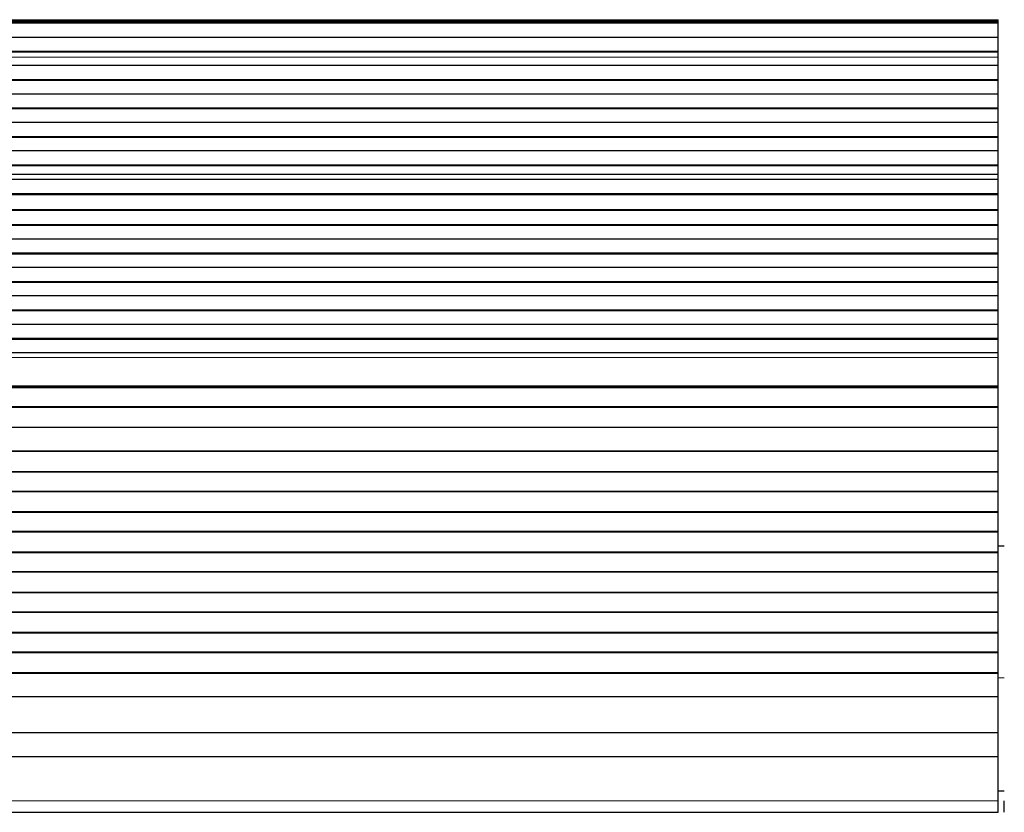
# Model space of a CAD drawing. Header units: inches. Extents: x 0 to 29700, y -16 to 21000.
# Tile 136 of 235: x 5717 to 6207, y 16525 to 16919. Entities that reach past the tile are written whole.
import ezdxf

# ---------------------------------------------------------------- set-up
doc = ezdxf.new("R2010")
doc.units = ezdxf.units.IN
doc.layers.add('1', color=7, linetype='Continuous', true_color=0xffffff)

msp = doc.modelspace()

# ---------------------------------------------------------------- linework, layer by layer
at = {"layer": '1', "color": 110, "linetype": 'Continuous', "lineweight": 13}
for p, q in [((6203.767, 16919.267), (5226.767, 16919.267)), ((6203.767, 16918.842), (5226.767, 16918.842)), ((6203.767, 16900.648), (5226.767, 16900.648)), ((6203.767, 16900.621), (5226.767, 16900.621)), ((6203.767, 16842.382), (5226.767, 16842.382)), ((6203.767, 16842.355), (5226.767, 16842.355)), ((6203.767, 16751.318), (5226.767, 16751.318)), ((6203.767, 16737.175), (5226.767, 16737.175)), ((6206.769, 16592.057), (6203.768, 16592.057)), ((6203.767, 16530.842), (5226.767, 16530.842))]:
    msp.add_line(p, q, dxfattribs=at)
at = {"layer": '1', "color": 2, "linetype": 'Continuous', "lineweight": 25}
for p, q in [((6203.767, 16918.418), (5226.767, 16918.418)), ((6203.767, 16917.751), (5226.767, 16917.751)), ((6203.767, 16917.615), (5226.767, 16917.615)), ((6203.767, 16918.842), (6203.767, 16919.267)), ((6203.767, 16918.418), (6203.767, 16918.842)), ((6203.767, 16917.751), (6203.767, 16918.418)), ((6203.767, 16917.615), (6203.767, 16917.751)), ((6203.767, 16910.383), (6203.767, 16917.615)), ((6203.767, 16910.383), (5226.767, 16910.383)), ((6203.767, 16903.449), (6203.767, 16910.383)), ((6203.767, 16903.449), (5226.767, 16903.449)), ((6203.767, 16903.096), (5226.767, 16903.096)), ((6203.767, 16903.096), (6203.767, 16903.449)), ((6203.767, 16900.648), (6203.767, 16903.096)), ((6203.767, 16900.621), (6203.767, 16900.648)), ((6203.767, 16896.427), (6203.767, 16900.621)), ((6203.767, 16896.427), (5226.767, 16896.427)), ((6203.767, 16889.356), (6203.767, 16896.427)), ((6203.767, 16889.356), (5226.767, 16889.356)), ((6203.767, 16889.002), (5226.767, 16889.002)), ((6203.767, 16889.002), (6203.767, 16889.356)), ((6203.767, 16882.285), (6203.767, 16889.002)), ((6203.767, 16882.285), (5226.767, 16882.285)), ((6203.767, 16875.214), (6203.767, 16882.285)), ((6203.767, 16875.214), (5226.767, 16875.214)), ((6203.767, 16874.86), (5226.767, 16874.86)), ((6203.767, 16874.86), (6203.767, 16875.214)), ((6203.767, 16868.143), (6203.767, 16874.86)), ((6203.767, 16868.143), (5226.767, 16868.143)), ((6203.767, 16861.072), (6203.767, 16868.143)), ((6203.767, 16861.072), (5226.767, 16861.072)), ((6203.767, 16860.718), (5226.767, 16860.718)), ((6203.767, 16860.718), (6203.767, 16861.072)), ((6203.767, 16854.001), (6203.767, 16860.718)), ((6203.767, 16854.001), (5226.767, 16854.001)), ((6203.767, 16846.93), (6203.767, 16854.001)), ((6203.767, 16846.93), (5226.767, 16846.93)), ((6203.767, 16846.576), (5226.767, 16846.576)), ((6203.767, 16846.576), (6203.767, 16846.93)), ((6203.767, 16842.382), (6203.767, 16846.576)), ((6203.767, 16839.811), (5226.767, 16839.811)), ((6203.767, 16839.804), (5226.767, 16839.804)), ((6203.767, 16842.355), (6203.767, 16842.382)), ((6203.767, 16839.811), (6203.767, 16842.355)), ((6203.767, 16839.804), (6203.767, 16839.811)), ((6203.767, 16832.599), (6203.767, 16839.804)), ((6203.767, 16832.599), (5226.767, 16832.599)), ((6203.767, 16832.245), (5226.767, 16832.245)), ((6203.767, 16832.245), (6203.767, 16832.599)), ((6203.767, 16824.723), (6203.767, 16832.245)), ((6203.767, 16824.723), (5226.767, 16824.723)), ((6203.767, 16824.302), (5226.767, 16824.302)), ((6203.767, 16824.302), (6203.767, 16824.723)), ((6203.767, 16817.231), (6203.767, 16824.302)), ((6203.767, 16817.231), (5226.767, 16817.231)), ((6203.767, 16816.877), (5226.767, 16816.877)), ((6203.767, 16816.877), (6203.767, 16817.231)), ((6203.767, 16810.16), (6203.767, 16816.877)), ((6203.767, 16810.16), (5226.767, 16810.16)), ((6203.767, 16803.089), (6203.767, 16810.16)), ((6203.767, 16803.089), (5226.767, 16803.089)), ((6203.767, 16802.735), (5226.767, 16802.735)), ((6203.767, 16802.735), (6203.767, 16803.089)), ((6203.767, 16796.018), (6203.767, 16802.735)), ((6203.767, 16796.018), (5226.767, 16796.018)), ((6203.767, 16788.947), (6203.767, 16796.018)), ((6203.767, 16788.947), (5226.767, 16788.947)), ((6203.767, 16788.593), (5226.767, 16788.593)), ((6203.767, 16788.593), (6203.767, 16788.947)), ((6203.767, 16781.876), (6203.767, 16788.593)), ((6203.767, 16781.876), (5226.767, 16781.876)), ((6203.767, 16774.805), (6203.767, 16781.876)), ((6203.767, 16774.805), (5226.767, 16774.805)), ((6203.767, 16774.451), (5226.767, 16774.451)), ((6203.767, 16774.451), (6203.767, 16774.805)), ((6203.767, 16767.734), (6203.767, 16774.451)), ((6203.767, 16767.734), (5226.767, 16767.734)), ((6203.767, 16760.662), (6203.767, 16767.734)), ((6203.767, 16760.662), (5226.767, 16760.662)), ((6203.767, 16760.309), (6203.767, 16760.662)), ((6203.767, 16760.309), (5226.767, 16760.309)), ((6203.767, 16753.591), (6203.767, 16760.309)), ((6203.767, 16753.591), (5226.767, 16753.591)), ((6203.767, 16751.318), (6203.767, 16753.591)), ((6203.767, 16737.175), (6203.767, 16751.318)), ((6203.767, 16736.46), (5226.767, 16736.46)), ((6203.767, 16736.21), (5226.767, 16736.21)), ((6203.767, 16736.46), (6203.767, 16737.175)), ((6203.767, 16736.21), (6203.767, 16736.46)), ((6203.767, 16726.71), (6203.767, 16736.21)), ((6203.767, 16726.71), (5226.767, 16726.71)), ((6203.767, 16726.46), (5226.767, 16726.46)), ((6203.767, 16726.46), (6203.767, 16726.71)), ((6203.767, 16716.46), (6203.767, 16726.46)), ((6203.767, 16716.46), (5226.767, 16716.46)), ((6203.767, 16704.71), (6203.767, 16716.46)), ((6203.767, 16704.71), (5226.767, 16704.71)), ((6203.767, 16704.46), (5226.767, 16704.46)), ((6203.767, 16704.46), (6203.767, 16704.71)), ((6203.767, 16694.46), (6203.767, 16704.46)), ((6203.767, 16694.46), (5226.767, 16694.46)), ((6203.767, 16694.21), (5226.767, 16694.21)), ((6203.767, 16694.21), (6203.767, 16694.46)), ((6203.767, 16684.71), (6203.767, 16694.21)), ((6203.767, 16684.71), (5226.767, 16684.71)), ((6203.767, 16684.46), (5226.767, 16684.46)), ((6203.767, 16684.46), (6203.767, 16684.71)), ((6203.767, 16674.46), (6203.767, 16684.46)), ((6203.767, 16674.46), (5226.767, 16674.46)), ((6203.767, 16674.21), (5226.767, 16674.21)), ((6203.767, 16674.21), (6203.767, 16674.46)), ((6203.767, 16664.71), (6203.767, 16674.21)), ((6203.767, 16664.71), (5226.767, 16664.71)), ((6203.767, 16664.46), (5226.767, 16664.46)), ((6203.767, 16664.46), (6203.767, 16664.71)), ((6203.767, 16654.46), (6203.767, 16664.46)), ((6203.767, 16654.46), (5226.767, 16654.46)), ((6203.767, 16654.21), (5226.767, 16654.21)), ((6203.766, 16657.607), (6206.763, 16657.607)), ((6203.767, 16654.21), (6203.767, 16654.46)), ((6203.767, 16644.71), (6203.767, 16654.21)), ((6203.767, 16644.71), (5226.767, 16644.71)), ((6203.767, 16644.46), (5226.767, 16644.46)), ((6203.767, 16644.46), (6203.767, 16644.71)), ((6203.767, 16634.46), (6203.767, 16644.46)), ((6203.767, 16634.46), (5226.767, 16634.46)), ((6203.767, 16634.21), (5226.767, 16634.21)), ((6203.767, 16634.21), (6203.767, 16634.46)), ((6203.767, 16624.71), (6203.767, 16634.21)), ((6203.767, 16624.71), (5226.767, 16624.71)), ((6203.767, 16624.46), (5226.767, 16624.46)), ((6203.767, 16624.46), (6203.767, 16624.71)), ((6203.767, 16614.46), (6203.767, 16624.46)), ((6203.767, 16614.46), (5226.767, 16614.46)), ((6203.767, 16614.21), (5226.767, 16614.21)), ((6203.767, 16614.21), (6203.767, 16614.46)), ((6203.767, 16604.71), (6203.767, 16614.21)), ((6203.767, 16604.71), (5226.767, 16604.71)), ((6203.767, 16604.46), (5226.767, 16604.46)), ((6203.767, 16604.46), (6203.767, 16604.71)), ((6203.767, 16594.46), (6203.767, 16604.46)), ((6203.767, 16594.46), (5226.767, 16594.46)), ((6203.767, 16594.21), (5226.767, 16594.21)), ((6203.767, 16594.21), (6203.767, 16594.46)), ((6203.767, 16582.477), (6203.767, 16594.21)), ((6203.767, 16582.477), (5226.767, 16582.477)), ((6203.767, 16564.665), (6203.767, 16582.477)), ((6203.767, 16564.665), (5226.767, 16564.665)), ((6203.767, 16552.705), (6203.767, 16564.665)), ((6203.767, 16552.705), (5226.767, 16552.705)), ((6203.767, 16530.842), (6203.767, 16552.705)), ((6206.767, 16535.607), (6203.764, 16535.607)), ((6203.767, 16525.122), (6203.767, 16530.842)), ((6206.767, 16525.122), (6206.767, 16530.842)), ((5226.767, 16525.122), (6203.767, 16525.122))]:
    msp.add_line(p, q, dxfattribs=at)

doc.saveas('drawing.dxf')
